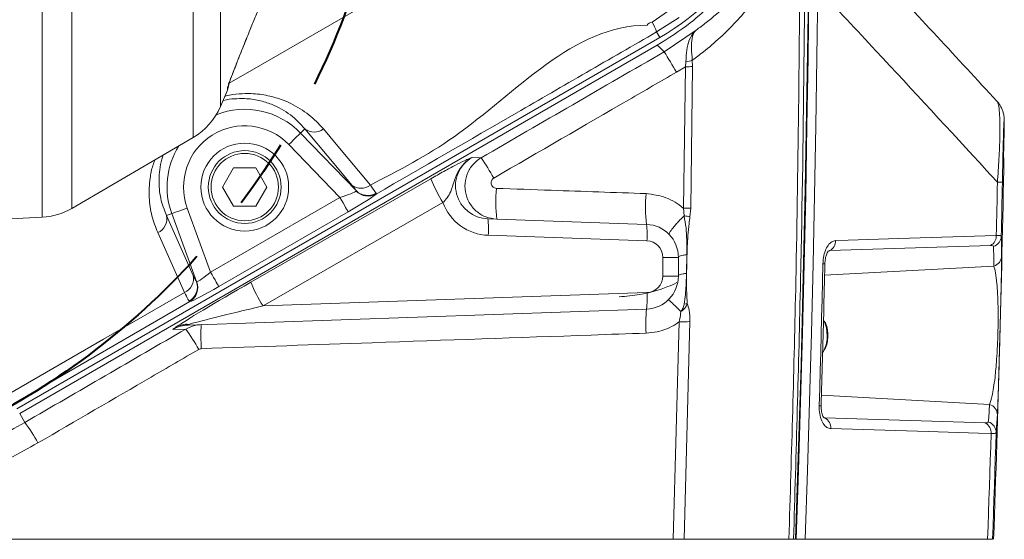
# Model space of a CAD drawing. Header units: millimetres. Extents: x 0 to 8410, y 0 to 5940.
# Tile 119 of 256: x 2407 to 2766, y 4976 to 5165. Entities that reach past the tile are written whole.
import ezdxf

# ---------------------------------------------------------------- set-up
doc = ezdxf.new("R2010")
doc.units = ezdxf.units.MM
doc.header["$LTSCALE"] = 10
doc.linetypes.add('CENTERX2', pattern=[20.32, 12.7, -2.54, 2.54, -2.54])

msp = doc.modelspace()

# ---------------------------------------------------------------- linework, layer by layer
at = {"color": 8, "linetype": 'Continuous', "lineweight": 0}
for p, q in [((2415.126225, 5092.86036), (2415.126225, 5434.839625)), ((2425.968131, 5431.60047), (2425.968131, 5096.099753)), ((2470.098889, 5121.857066), (2470.098889, 5405.842919)), ((2480.06039, 5394.569296), (2480.06039, 5133.130688)), ((2637.372932, 5163.92054), (2644.494644, 5168.841738)), ((2647.200695, 5165.63477), (2639.00288, 5160.315651)), ((2639.00288, 5160.315651), (2640.155485, 5158.319373)), ((2641.751519, 5153.092999), (2653.381458, 5160.969634)), ((2649.487963, 5147.642273), (2649.66788, 5149.42636)), ((2652.005008, 5150.019545), (2652.131906, 5147.761006)), ((2649.487963, 5147.642273), (2646.205804, 5145.663399)), ((2648.784629, 5096.123595), (2649.487963, 5147.642273)), ((2652.131906, 5147.761006), (2651.428452, 5096.224684)), ((2482.614091, 5139.1684), (2482.652104, 5139.906067)), ((2510.863131, 5125.02088), (2509.295946, 5123.507399)), ((2509.295946, 5123.507399), (2529.516837, 5102.568049)), ((2523.630074, 5100.038428), (2504.98583, 5119.345088)), ((2571.828774, 5114.649195), (2575.116208, 5114.534278)), ((2491.128197, 5069.206137), (2556.689492, 5106.850047)), ((2529.542199, 5102.394003), (2529.516837, 5102.568049)), ((2536.782494, 5101.611275), (2536.774328, 5101.295847)), ((2476.494542, 5072.824854), (2523.630074, 5100.038428)), ((2561.159274, 5098.201651), (2495.597994, 5060.557742)), ((2467.979094, 5096.22087), (2476.494542, 5072.824854)), ((2526.625952, 5094.849486), (2479.490435, 5067.635674)), ((2649.014047, 5093.408007), (2648.784629, 5096.123595)), ((2651.428452, 5096.224684), (2651.136389, 5093.005795)), ((2460.470101, 5093.487877), (2462.348661, 5094.171424)), ((2471.344805, 5069.454808), (2462.348661, 5094.171424)), ((2635.463497, 5084.257979), (2577.643475, 5086.277146)), ((2702.109864, 5080.718417), (2701.571754, 5080.56106)), ((2702.109864, 5080.718417), (2701.713404, 5080.535311)), ((2760.669371, 5082.579512), (2702.109864, 5080.718417)), ((2641.254088, 5071.438212), (2641.254088, 5078.261752)), ((2646.940073, 5078.261752), (2641.254088, 5078.261752)), ((2649.884602, 5072.434563), (2649.997136, 5079.262156)), ((2761.867216, 5075.06432), (2700.21849, 5071.727414)), ((2471.344805, 5069.454808), (2471.494338, 5069.34442)), ((2646.940073, 5071.438212), (2641.254088, 5071.438212)), ((2468.956313, 5062.141079), (2468.669912, 5062.286276)), ((2495.597994, 5060.557742), (2635.463497, 5065.441985)), ((2651.160261, 5054.890771), (2648.988685, 4975.610394)), ((2467.469713, 5052.162785), (2462.712085, 5051.996607)), ((2645.025513, 4975.610394), (2647.193989, 5054.760356)), ((2760.320863, 5024.719376), (2699.066243, 5028.034825)), ((2406.940079, 5021.362919), (2408.806479, 5018.130202)), ((2699.958464, 5019.975323), (2700.313023, 5019.81153)), ((2700.313023, 5019.81153), (2758.774599, 5017.995734))]:
    msp.add_line(p, q, dxfattribs=at)
at = {"color": 7, "linetype": 'Continuous', "lineweight": 0}
for p, q in [((2491.287506, 5162.183423), (2491.334832, 5162.232775)), ((2405.940077, 5023.09503), (2640.155485, 5158.319373)), ((2639.226964, 5155.473847), (2406.940079, 5021.362919)), ((2480.06039, 5133.130688), (2482.642746, 5139.156241)), ((2765.377125, 5114.516873), (2765.675119, 5124.020953)), ((2425.968131, 5096.099753), (2470.098889, 5121.857066)), ((2480.85717, 5103.850026), (2484.898633, 5110.849995)), ((2484.898633, 5110.849995), (2492.981529, 5110.849995)), ((2492.981529, 5110.849995), (2497.022977, 5103.850026)), ((2484.898633, 5096.850056), (2480.85717, 5103.850026)), ((2497.022977, 5103.850026), (2492.981529, 5096.850056)), ((2492.981529, 5096.850056), (2484.898633, 5096.850056)), ((2328.359707, 5088.313002), (2415.126225, 5092.86036)), ((2577.538869, 5092.273612), (2635.358861, 5090.254445)), ((2646.940073, 5078.261752), (2646.940073, 5071.438212)), ((2635.358861, 5059.445519), (2468.439957, 5053.616662)), ((2699.517569, 5043.617625), (2700.001559, 5044.510026)), ((2376.276559, 4975.610394), (2645.025513, 4975.610394)), ((2687.218866, 4975.610394), (2648.988685, 4975.610394)), ((2688.474855, 4975.610394), (2687.218925, 4975.610394)), ((2688.909522, 4975.610394), (2689.649901, 4975.610394)), ((2689.857355, 4975.610394), (2693.095824, 4975.610394)), ((2759.612253, 4975.610394), (2693.095824, 4975.610394))]:
    msp.add_line(p, q, dxfattribs=at)
at = {"color": 7, "linetype": 'Continuous', "lineweight": 0, "flags": 128}
for points in [[(2694.752356, 5267.805237), (2694.685033, 5230.502266), (2694.174519, 5166.758675), (2693.165085, 5103.024621), (2691.656849, 5039.30654), (2689.649901, 4975.610394)], [(2694.488755, 5176.136155), (2694.180003, 5151.061673), (2693.794093, 5125.98886), (2693.330935, 5100.918431), (2692.790589, 5075.850148), (2692.173025, 5050.784964), (2691.478303, 5025.723118), (2690.706423, 5000.664849), (2689.857355, 4975.610394)], [(2693.095824, 4975.610394), (2693.944862, 5000.664372), (2694.716743, 5025.722403), (2695.411435, 5050.784249), (2696.028969, 5075.848956), (2696.569285, 5100.916762), (2697.032413, 5125.987191), (2697.418353, 5151.059527), (2697.727075, 5176.133532)], [(2764.989576, 5105.632443), (2764.941266, 5103.168625), (2764.892182, 5100.704569), (2764.842382, 5098.240752), (2764.791837, 5095.776934), (2764.740518, 5093.312878), (2764.688453, 5090.849061), (2764.635673, 5088.385481), (2764.582118, 5085.921664)], [(2762.702963, 5014.433999), (2762.55255, 5009.580512), (2762.399247, 5004.727263), (2762.243053, 4999.874014), (2762.083969, 4995.021004), (2761.921963, 4990.168233), (2761.757067, 4985.315461), (2761.58928, 4980.462927), (2761.418602, 4975.610394)]]:
    msp.add_lwpolyline(points, dxfattribs=at)
at = {"color": 8, "linetype": 'Continuous', "lineweight": 0, "flags": 128}
for points in [[(2578.463754, 5196.610589), (2491.48204, 5146.39153), (2483.230016, 5141.627211)], [(2504.98583, 5119.345088), (2505.800119, 5120.13163), (2506.585172, 5120.889563), (2507.312766, 5121.592421), (2507.956794, 5122.214217), (2508.4941, 5122.733016), (2508.905402, 5123.130221), (2509.175932, 5123.391528), (2509.295946, 5123.507399)], [(2527.99072, 5104.593415), (2523.375592, 5110.097546), (2510.863131, 5125.02088)], [(2517.589441, 5124.998231), (2522.204599, 5119.493861), (2534.717044, 5104.570527)], [(2762.781402, 5086.225171), (2762.833884, 5088.644642), (2762.885651, 5091.064353), (2762.936702, 5093.483824), (2762.987009, 5095.903534), (2763.03663, 5098.323006), (2763.085505, 5100.742716), (2763.133666, 5103.162427), (2763.181111, 5105.581898)], [(2523.630074, 5100.038428), (2524.196079, 5099.058289), (2524.74173, 5098.112959), (2525.247475, 5097.23701), (2525.695136, 5096.461672), (2526.068619, 5095.814843), (2526.354513, 5095.319647), (2526.542535, 5094.993968), (2526.625952, 5094.849486)], [(2467.979094, 5096.22087), (2466.91536, 5095.833678), (2465.889832, 5095.460314), (2464.939347, 5095.114369), (2464.098042, 5094.80824), (2463.396138, 5094.552655), (2462.858847, 5094.357152), (2462.505451, 5094.228644), (2462.348661, 5094.171424)], [(2460.470101, 5093.487877), (2463.380253, 5086.970229), (2470.19892, 5071.699519)], [(2466.98468, 5065.46535), (2464.074543, 5071.98276), (2457.255876, 5087.25347)], [(2704.221895, 5084.363122), (2708.812943, 5084.509272), (2727.177134, 5085.093159), (2762.781402, 5086.225171)], [(2479.490435, 5067.635674), (2479.407018, 5067.780394), (2479.218981, 5068.106074), (2478.933087, 5068.601031), (2478.559604, 5069.248099), (2478.111958, 5070.023436), (2477.606213, 5070.899386), (2477.060547, 5071.844477), (2476.494542, 5072.824854)], [(2698.236874, 5024.152417), (2698.424837, 5030.62119), (2698.607674, 5037.090201), (2698.785356, 5043.559451), (2698.957911, 5050.028939), (2699.125311, 5056.498665), (2699.287555, 5062.96863), (2699.444672, 5069.438595), (2699.596635, 5075.909037)], [(2402.854344, 5028.43966), (2437.495357, 5048.439641), (2466.98468, 5065.46535)], [(2468.956313, 5062.141079), (2438.565677, 5044.595141), (2404.786652, 5025.09274)], [(2701.188377, 5049.850125), (2700.889727, 5052.607436), (2700.016341, 5055.15923)], [(2760.885468, 5014.083762), (2756.302378, 5014.226098), (2737.970015, 5014.795918), (2702.423921, 5015.900511)], [(2759.612253, 4975.610394), (2759.781352, 4980.419058), (2759.947619, 4985.227723), (2760.111055, 4990.036625), (2760.27163, 4994.845767), (2760.429344, 4999.655146), (2760.584226, 5004.464526), (2760.736278, 5009.273905), (2760.885468, 5014.083762)]]:
    msp.add_lwpolyline(points, dxfattribs=at)
at = {"color": 7, "linetype": 'CENTERX2', "lineweight": 40}
msp.add_circle((2266.940078, 5263.850007), 276, dxfattribs=at)
at = {"color": 7, "linetype": 'Continuous', "lineweight": 0}
for radius in [16, 13.27]:
    msp.add_circle((2488.940078, 5103.850007), radius, dxfattribs=at)
at = {"color": 8, "linetype": 'Continuous', "lineweight": 0}
msp.add_circle((2488.940078, 5103.850007), 12.27, dxfattribs=at)
at = {"color": 7, "linetype": 'Continuous', "lineweight": 0}
for centre, radius, start, end in [((2593.155474, 5239.725654), 94, 300, 359.82495168), ((2477.094583, 5141.442063), 6, 337.6255264, 357), ((2458.000911, 5142.584802), 24, 300.27046015, 336.80140949), ((-5303.059922, 5263.850007), 8070, 357.9531072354, 358.939674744), ((2413.87016, 5116.827385), 24, 273, 300.27046015), ((2634.940078, 5078.261741), 12, 0, 88), ((2475.931917, 5077.482892), 288.77353, 0.24725243, 1.67458171), ((2634.940078, 5071.438272), 12, 272, 0), ((2482.058259, 5037.479139), 281.58929, 355.3056892, 356.61291321)]:
    msp.add_arc(centre, radius, start, end, dxfattribs=at)
at = {"color": 8, "linetype": 'Continuous', "lineweight": 0}
for centre, radius, start, end in [((2620.903964, 5154.30317), 19.071463, 18.37654667, 30.28361173), ((2625.925389, 5138.840504), 21.297887, 42.00516601, 51.35090456), ((2504.898075, 5065.994898), 162.218817, 29.41405894, 32.47403686), ((2648.029713, 5160.781366), 11.472566, 278.20932188, 290.27366042), ((2649.745507, 5171.404398), 23.76352, 269.37902959, 275.76351798), ((2477.22333, 5142.251571), 5.913795, 336.6332201, 356.99629331), ((2488.940078, 5103.850007), 28.29799, 44, 111.56564949), ((2488.940078, 5103.850007), 22.306213, 44, 200), ((2514.240679, 5129.283723), 5.438718, 231.60941093, 308.0047219), ((2488.940078, 5103.850007), 28.29799, 147.99418345, 200), ((2488.756265, 5056.5562), 104.016813, 29.07568273, 33.87558735), ((2612.292113, 5130.108089), 60.270955, 202.69909005, 211.96379763), ((2763.667867, 5120.544252), 14.970269, 268.13670788, 275.06517576), ((2531.368426, 5108.856002), 5.438616, 231.60643045, 308.00364152), ((2533.769394, 5106.795826), 5.996527, 224.83257694, 300.16382883), ((2533.869871, 5106.53136), 5.987192, 223.7120622, 299.01979802), ((2639.917798, 5098.280642), 59.484104, 175.08786601, 185.90442057), ((2686.411277, 5096.657265), 51.452359, 174.63615871, 187.14851734), ((2649.194131, 5120.036657), 23.916568, 269.01892655, 275.3604732), ((2455.065987, 5092.328264), 5.527129, 293.34129419, 12.1108588), ((2548.86926, 5088.774336), 28.882372, 355.03997497, 6.95883014), ((2606.689311, 5086.755027), 28.882331, 355.04025061, 6.95912385), ((2635.254094, 5078.261741), 6, 0, 88), ((2700.257354, 5084.2262), 3.966905, 297.83917339, 1.9780189), ((2758.817346, 5086.08705), 3.966462, 297.83463731, 1.99555977), ((2760.639436, 5086.039207), 3.944434, 286.30194647, 358.29235221), ((2473.549461, 5073.823955), 288.320424, 0.24648926, 1.67535092), ((2760.764836, 5078.846623), 3.939677, 286.24915928, 358.28988451), ((2699.844111, 5079.161197), 3.261562, 265.64840936, 278.39088143), ((2464.794941, 5070.540035), 5.52697, 293.34031425, 12.1098374), ((2465.673478, 5067.487702), 6.002787, 299.94535627, 19.12915511), ((2465.866121, 5067.278672), 5.995343, 301.02633179, 20.15486366), ((2546.743347, 5092.470743), 60.285046, 202.7002498, 211.96279371), ((2635.254094, 5071.438272), 6, 272, 0), ((2606.689257, 5062.944938), 28.882385, 353.04088727, 4.95973827), ((2678.547495, 5054.19443), 43.506689, 173.06772024, 184.64618479), ((2647.307274, 5071.555793), 10.462053, 279.73492075, 285.86197002), ((2647.998157, 5090.681163), 35.929808, 268.71751922, 275.04900816), ((2467.836059, 5045.748056), 8.150143, 85.18069767, 117.98755249), ((2413.766302, 5012.981346), 66.477376, 28.53073942, 36.11409394), ((2468.160579, 5053.845296), 0.361007, 320.70422072, 3.82604981), ((2555.986331, 5049.914903), 83.022474, 177.3331375, 183.3920789), ((2689.062851, 5049.743047), 12.125999, 334.43378908, 0.50595467), ((2698.477829, 5026.95079), 2.808728, 265.07866239, 279.90023871), ((2479.727655, 5041.322009), 281.083966, 355.3048786, 356.61377063), ((2759.210424, 5020.932566), 3.946265, 358.69151796, 73.65682641), ((2698.416835, 5016.26293), 4.023442, 354.83197636, 61.88226217), ((2364.434409, 4984.301617), 55.796539, 28.23762777, 37.32134096), ((2756.878503, 5014.447125), 4.023407, 354.81842158, 61.88346392), ((2758.753041, 5014.524017), 3.950948, 358.69446479, 73.60230846)]:
    msp.add_arc(centre, radius, start, end, dxfattribs=at)
for centre, major_axis, ratio, start_param, end_param in [((2754.765573, 4798.762516), (6949.33226, 4023.408215), 0.0452413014, 1.5608669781, 1.5704545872), ((2523.179829, 5100.504761), (6.407932, 1.993585), 0.086350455, 4.7558262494, 6.134031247), ((2526.175718, 5095.315729), (10.715309, 6.177256), 0.0508428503, 4.7250997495, 6.1033047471), ((2578.274951, 5104.266126), (18.175881, -0.47197), 0.9899888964, 3.5114548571, 4.7033529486), ((2476.276135, 5073.424901), (4.904329, 4.05835), 0.0945537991, 3.3005129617, 4.6787179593), ((2492.980407, 5069.300024), (29.743227, 17.03114), 0.0245038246, 1.6190734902, 2.8984806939), ((2479.272024, 5068.235869), (10.550191, 6.097781), 0.0516073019, 3.3250594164, 4.703264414), ((2497.973555, 5060.651638), (30.130093, 7.039526), 0.0145529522, 1.6463211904, 2.9257283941), ((2754.765573, 4798.762516), (6949.33226, 4023.408215), 0.0452413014, 1.5859483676, 1.5943958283)]:
    msp.add_ellipse(centre, major_axis=major_axis, ratio=ratio, start_param=start_param, end_param=end_param, dxfattribs=at)
at = {"color": 7, "linetype": 'Continuous', "lineweight": 0}
for centre, major_axis, ratio, start_param, end_param in [((2577.960935, 5104.266126), (12.206609, -0.33239), 0.9827086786, 2.1236729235, 4.7045708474), ((2468.862442, 5041.624084), (12.250661, 0.339983), 0.9791608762, 1.578110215, 2.0693736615)]:
    msp.add_ellipse(centre, major_axis=major_axis, ratio=ratio, start_param=start_param, end_param=end_param, dxfattribs=at)
for points, knots in [([(2689.161649, 5241.710324), (2689.028713, 5237.969417), (2688.762844, 5230.487678), (2686.786027, 5219.421001), (2683.653551, 5208.643254), (2679.327474, 5198.293348), (2673.884059, 5188.475754), (2667.345429, 5179.333185), (2659.815053, 5170.988483), (2650.615353, 5162.690217), (2643.33975, 5158.079956), (2639.226964, 5155.473847)], [0, 0, 0, 0, 0.1075936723, 0.2151852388, 0.322423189, 0.4299986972, 0.5372346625, 0.6447664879, 0.7526396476, 0.8601710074, 1, 1, 1, 1]), ([(2762.992194, 5135.10837), (2748.481058, 5150.812535), (2726.638473, 5174.450899), (2704.471225, 5197.839633), (2697.030804, 5205.690045)], [0, 0, 0, 0, 0.664350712, 1, 1, 1, 1]), ([(2491.287506, 5162.183423), (2491.935794, 5163.746862), (2493.232444, 5166.87392), (2494.859944, 5170.369285), (2495.698282, 5172.037118), (2495.944148, 5172.526259)], [0, 0, 0, 0, 0.4140532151, 0.8281540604, 1, 1, 1, 1]), ([(2482.96032, 5140.845437), (2482.959711, 5140.843275), (2482.955898, 5140.829736), (2482.986678, 5140.931266), (2483.0923, 5141.244496), (2483.352791, 5141.978225), (2483.832934, 5143.273547), (2484.57536, 5145.221424), (2485.632741, 5147.950369), (2487.02399, 5151.488065), (2488.807562, 5155.961845), (2490.269706, 5159.60977), (2491.169832, 5161.821212), (2491.336963, 5162.231822)], [0, 0, 0, 0, 0.0033340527, 0.0208856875, 0.047734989, 0.0946261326, 0.1646076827, 0.2584762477, 0.3762377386, 0.5378370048, 0.7221678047, 0.94841342, 1, 1, 1, 1]), ([(2765.679827, 5124.499936), (2765.681036, 5124.653255), (2765.689374, 5125.710903), (2765.684668, 5127.056172), (2765.665595, 5128.210269), (2765.631867, 5128.910579), (2765.56824, 5129.629372), (2765.40211, 5130.600784), (2765.069649, 5131.795418), (2764.424406, 5133.224827), (2763.723466, 5134.390489), (2763.122679, 5134.972696), (2762.988827, 5135.10241)], [0, 0, 0, 0, 0.0491193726, 0.3388432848, 0.6275385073, 0.718808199, 0.7717796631, 0.809776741, 0.8562880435, 0.9105588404, 0.9800728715, 1, 1, 1, 1]), ([(2765.587321, 5127.950568), (2765.567928, 5127.68284), (2765.535503, 5127.235197), (2765.470684, 5125.629939), (2765.392955, 5123.309803), (2765.302274, 5120.02465), (2765.208659, 5116.117197), (2765.108794, 5111.630382), (2765.036976, 5108.017205), (2764.989576, 5105.632443)], [0, 0, 0, 0, 0.1735246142, 0.2901356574, 0.4096321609, 0.593772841, 0.6940905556, 0.7980943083, 1, 1, 1, 1]), ([(2700.344852, 5075.938124), (2700.340679, 5076.077888), (2700.318013, 5076.837033), (2700.541849, 5078.118849), (2700.950626, 5079.467617), (2701.37164, 5080.291641), (2701.680899, 5080.637822), (2701.653385, 5080.616904), (2701.643279, 5080.609221)], [0, 0, 0, 0, 0.0605434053, 0.32884852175, 0.55340909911, 0.73817801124, 0.90383437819, 1, 1, 1, 1]), ([(2764.702758, 5078.729052), (2764.700881, 5077.901746), (2764.697133, 5076.2495), (2764.63298, 5072.396708), (2764.553337, 5068.48615), (2764.484284, 5065.363148), (2764.404522, 5061.960067), (2764.29956, 5057.662601), (2764.155501, 5052.018448), (2763.979136, 5045.434277), (2763.825106, 5039.943667), (2763.698273, 5035.620392), (2763.574272, 5031.581351), (2763.448452, 5027.763787), (2763.331888, 5024.601057), (2763.234003, 5022.279057), (2763.181777, 5021.321377), (2763.15566, 5020.842452)], [0, 0, 0, 0, 0.1103076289, 0.2202997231, 0.2698523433, 0.3193490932, 0.3616131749, 0.4038156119, 0.4710061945, 0.5383443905, 0.6036082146, 0.6542096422, 0.7049016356, 0.7830064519, 0.861260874, 0.930618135, 1, 1, 1, 1]), ([(2698.960742, 5024.183888), (2699.278102, 5035.348712), (2699.768386, 5052.597073), (2700.176412, 5069.848851), (2700.320324, 5075.933594)], [0, 0, 0, 0, 0.6472976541, 1, 1, 1, 1]), ([(2701.40036, 5049.850125), (2701.38418, 5050.304152), (2701.337763, 5051.606639), (2700.988858, 5053.415116), (2700.411979, 5054.583996), (2700.195035, 5055.02357)], [0, 0, 0, 0, 0.2503068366, 0.7180669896, 1, 1, 1, 1]), ([(2700.172028, 5044.624466), (2700.389216, 5045.059882), (2700.967906, 5046.220027), (2701.332824, 5048.044295), (2701.382406, 5049.370045), (2701.40036, 5049.850125)], [0, 0, 0, 0, 0.27705754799, 0.73820860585, 1, 1, 1, 1]), ([(2699.936679, 5019.869465), (2699.929935, 5019.873094), (2699.914346, 5019.88148), (2699.577617, 5020.38872), (2699.24571, 5021.318484), (2698.975765, 5022.629876), (2698.972093, 5023.650422), (2698.97016, 5024.187703)], [0, 0, 0, 0, 0.1447179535, 0.3344814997, 0.5351463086, 0.7552715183, 1, 1, 1, 1]), ([(2648.988685, 4975.610394), (2648.475709, 4975.610394), (2647.449716, 4975.610394), (2645.979381, 4975.610394), (2645.169831, 4975.610394), (2645.025513, 4975.610394)], [0, 0, 0, 0, 0.4510510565, 0.9021388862, 1, 1, 1, 1]), ([(2688.909522, 4975.610394), (2688.824896, 4975.610394), (2688.655628, 4975.610394), (2687.857049, 4975.610394), (2687.307987, 4975.610394), (2687.218866, 4975.610394)], [0, 0, 0, 0, 0.4557861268, 0.9116662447, 1, 1, 1, 1]), ([(2761.418602, 4975.610394), (2761.350222, 4975.610394), (2761.189422, 4975.610394), (2760.304261, 4975.610394), (2759.639695, 4975.610394), (2759.612253, 4975.610394)], [0, 0, 0, 0, 0.4149779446, 0.9758426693, 1, 1, 1, 1])]:
    msp.add_open_spline(points, degree=3, knots=knots, dxfattribs=at)
at = {"color": 8, "linetype": 'Continuous', "lineweight": 0}
for points, knots in [([(2693.146995, 5237.530846), (2693.070817, 5209.609499), (2692.918453, 5153.763716), (2691.568587, 5066.449428), (2689.830447, 5007.07107), (2688.909522, 4975.610394)], [0, 0, 0, 0, 0.3197806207, 0.6395966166, 1, 1, 1, 1]), ([(2653.381458, 5160.969634), (2654.618892, 5161.873671), (2657.126093, 5163.705367), (2661.832448, 5167.611003), (2666.900189, 5172.443318), (2672.156839, 5178.427046), (2677.43069, 5185.50991), (2682.976194, 5194.634443), (2686.106052, 5202.589902), (2687.669775, 5206.564564)], [0, 0, 0, 0, 0.0899938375, 0.1823392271, 0.3498055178, 0.4781051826, 0.6063685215, 0.803336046, 1, 1, 1, 1]), ([(2691.384187, 5202.902455), (2690.229214, 5199.829872), (2687.914901, 5193.673085), (2683.546643, 5185.140924), (2678.72135, 5177.310182), (2673.481733, 5170.251144), (2667.960686, 5163.899465), (2662.140023, 5158.162421), (2656.793792, 5153.577007), (2653.360526, 5151.026524), (2652.005008, 5150.019545)], [0, 0, 0, 0, 0.1339344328, 0.2683753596, 0.4024583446, 0.5309756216, 0.6595222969, 0.7878760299, 0.9162494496, 1, 1, 1, 1]), ([(2687.218866, 4975.610394), (2688.151949, 5006.921351), (2690.409429, 5082.67431), (2691.023771, 5158.448183), (2691.384187, 5202.902455)], [0, 0, 0, 0, 0.4133298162, 1, 1, 1, 1]), ([(2763.181111, 5105.581898), (2761.863675, 5107.017062), (2747.169573, 5123.024248), (2725.394972, 5146.572737), (2704.793932, 5168.583197), (2697.727075, 5176.133532)], [0, 0, 0, 0, 0.0607709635, 0.6778125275, 1, 1, 1, 1]), ([(2534.717044, 5104.570527), (2545.023737, 5109.900767), (2579.10933, 5127.528576), (2608.471683, 5162.784008), (2635.545751, 5162.783999), (2635.545781, 5162.783999)], [0, 0, 0, 0, 0.3023765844, 0.9999992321, 1, 1, 1, 1]), ([(2635.545781, 5162.783999), (2635.545821, 5162.784079), (2635.866703, 5163.425895), (2636.619864, 5163.673233), (2637.372932, 5163.92054)], [0, 0, 0, 0, 0.000123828, 1, 1, 1, 1]), ([(2482.652104, 5139.906067), (2482.682751, 5140.040581), (2482.754133, 5140.35389), (2483.361395, 5142.067429), (2484.64858, 5145.472809), (2486.615695, 5150.512741), (2488.933645, 5156.343774), (2490.514344, 5160.265301), (2491.287506, 5162.183423)], [0, 0, 0, 0, 0.06170759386, 0.14373004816, 0.2976713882, 0.53445357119, 0.77228902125, 1, 1, 1, 1]), ([(2639.00288, 5160.315651), (2630.481635, 5155.40436), (2613.436628, 5145.580325), (2579.377124, 5125.879692), (2553.81488, 5111.129058), (2536.774328, 5101.295847)], [0, 0, 0, 0, 0.24996539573, 0.50000463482, 1, 1, 1, 1]), ([(2649.66788, 5149.42636), (2649.729689, 5150.890811), (2649.854541, 5153.848925), (2650.827437, 5157.571914), (2652.15714, 5159.770762), (2653.149619, 5160.763258), (2653.374143, 5160.963122), (2653.381458, 5160.969634)], [0, 0, 0, 0, 0.2919122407, 0.5896474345, 0.9114859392, 0.9971161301, 1, 1, 1, 1]), ([(2653.381458, 5160.969634), (2653.376298, 5160.964632), (2653.222297, 5160.81537), (2652.558689, 5160.052454), (2651.82913, 5158.136712), (2651.623256, 5154.536223), (2651.877494, 5151.52822), (2652.005008, 5150.019545)], [0, 0, 0, 0, 0.0029095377, 0.086835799, 0.4035697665, 0.7008582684, 1, 1, 1, 1]), ([(2646.205804, 5145.663399), (2640.437625, 5142.32233), (2618.253465, 5129.472723), (2596.075859, 5116.617426), (2579.664728, 5107.104678)], [0, 0, 0, 0, 0.2600133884, 1, 1, 1, 1]), ([(2481.654143, 5136.849541), (2481.844909, 5136.913335), (2483.629532, 5137.510133), (2486.891806, 5137.782394), (2492.073571, 5137.992214), (2497.53278, 5137.247826), (2503.931066, 5135.321429), (2510.187383, 5132.006316), (2514.766194, 5128.207222), (2516.977726, 5125.693525), (2517.589441, 5124.998231)], [0, 0, 0, 0, 0.0111593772, 0.1043967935, 0.1977932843, 0.3412862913, 0.4850708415, 0.7010356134, 0.9173057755, 1, 1, 1, 1]), ([(2510.863131, 5125.02088), (2509.216046, 5126.794083), (2505.925072, 5130.337047), (2500.000532, 5133.651291), (2494.196841, 5135.487756), (2489.61514, 5136.162723), (2485.212113, 5136.007589), (2482.545441, 5135.830653), (2481.078027, 5135.35096), (2481.001085, 5135.325808)], [0, 0, 0, 0, 0.264033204, 0.5275540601, 0.6713378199, 0.8147998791, 0.9050139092, 0.9950195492, 1, 1, 1, 1]), ([(2763.181111, 5105.581898), (2763.383996, 5108.458472), (2763.692551, 5112.833285), (2763.946567, 5118.274495), (2764.102943, 5123.142727), (2764.109822, 5127.349035), (2763.968874, 5130.583748), (2763.738168, 5132.944495), (2763.409253, 5134.563742), (2763.09558, 5134.927636), (2762.962601, 5135.081906)], [0, 0, 0, 0, 0.1766309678, 0.2686276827, 0.3605924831, 0.5263511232, 0.6291027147, 0.7319538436, 0.8863640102, 1, 1, 1, 1]), ([(2765.675119, 5124.020953), (2765.678894, 5125.053729), (2765.686507, 5127.136335), (2765.649448, 5128.187895), (2765.613546, 5128.396098), (2765.589138, 5127.981444), (2765.587321, 5127.950568)], [0, 0, 0, 0, 0.3761638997, 0.7585388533, 0.982019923, 1, 1, 1, 1]), ([(2457.255876, 5087.25347), (2456.4767, 5089.263035), (2454.916206, 5093.287689), (2453.938558, 5099.959748), (2454.244897, 5106.177312), (2455.084633, 5110.819388), (2455.933979, 5113.067246), (2456.187135, 5113.737244)], [0, 0, 0, 0, 0.2578121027, 0.5163328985, 0.773487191, 0.9324854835, 1, 1, 1, 1]), ([(2459.264225, 5115.533251), (2459.074254, 5115.015183), (2458.391761, 5113.15396), (2457.678584, 5108.876861), (2457.574957, 5102.923886), (2458.777183, 5097.494103), (2460.037993, 5094.510445), (2460.470101, 5093.487877)], [0, 0, 0, 0, 0.0606829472, 0.2180110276, 0.5278745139, 0.8381918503, 1, 1, 1, 1]), ([(2556.689492, 5106.850047), (2558.313601, 5107.771216), (2561.560466, 5109.612789), (2565.87968, 5111.917176), (2568.821869, 5113.378714), (2570.560243, 5114.150554), (2571.370236, 5114.473259), (2571.757346, 5114.621753), (2571.825258, 5114.647844), (2571.828774, 5114.649195)], [0, 0, 0, 0, 0.2273706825, 0.4545519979, 0.6876224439, 0.8417329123, 0.9719551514, 0.9985479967, 1, 1, 1, 1]), ([(2571.828774, 5114.649195), (2571.819016, 5114.643636), (2571.445138, 5114.430601), (2569.544678, 5113.242945), (2566.91042, 5110.392495), (2565.134809, 5106.030753), (2564.282939, 5102.545722), (2562.891257, 5100.029383), (2561.70515, 5098.777705), (2561.159274, 5098.201651)], [0, 0, 0, 0, 0.0016470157, 0.0631102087, 0.3284560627, 0.5518719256, 0.7535237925, 0.8865655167, 1, 1, 1, 1]), ([(2580.749264, 5092.161555), (2579.391435, 5092.345134), (2576.681345, 5092.71154), (2573.136244, 5094.952647), (2570.503986, 5098.16818), (2569.110145, 5102.118526), (2569.120617, 5106.28612), (2570.512363, 5110.149868), (2572.703444, 5112.932203), (2574.463796, 5114.101076), (2575.116208, 5114.534278)], [0, 0, 0, 0, 0.13234452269, 0.26414614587, 0.39704515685, 0.53050709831, 0.66329502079, 0.79446691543, 0.92382649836, 1, 1, 1, 1]), ([(2579.664728, 5107.104678), (2579.555616, 5107.032533), (2579.261247, 5106.837895), (2578.896494, 5106.373029), (2578.668969, 5105.727864), (2578.675231, 5105.032915), (2578.917005, 5104.375182), (2579.365324, 5103.840241), (2579.964563, 5103.466391), (2580.422969, 5103.404891), (2580.652168, 5103.374142)], [0, 0, 0, 0, 0.0754835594, 0.2036434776, 0.333933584, 0.4665515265, 0.6006037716, 0.7345093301, 0.8672571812, 1, 1, 1, 1]), ([(2529.516837, 5102.568049), (2529.339189, 5102.852268), (2529.056682, 5103.304253), (2528.279274, 5104.244441), (2527.99072, 5104.593415)], [0, 0, 0, 0, 0.62882514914, 1, 1, 1, 1]), ([(2534.717044, 5104.570527), (2535.101303, 5104.055816), (2536.1376, 5102.667707), (2536.533435, 5102.019271), (2536.782494, 5101.611275)], [0, 0, 0, 0, 0.3707999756, 1, 1, 1, 1]), ([(2580.652168, 5103.374142), (2587.306483, 5103.14144), (2605.486891, 5102.505669), (2623.661685, 5101.870022), (2635.184219, 5101.467032)], [0, 0, 0, 0, 0.3660156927, 1, 1, 1, 1]), ([(2635.184219, 5101.467032), (2637.642704, 5101.139979), (2642.559737, 5100.485865), (2646.881062, 5097.770587), (2648.757787, 5096.146818), (2648.784629, 5096.123595)], [0, 0, 0, 0, 0.4963920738, 0.99279727, 1, 1, 1, 1]), ([(2649.014077, 5093.408007), (2648.965642, 5093.360084), (2648.444363, 5092.844309), (2647.480152, 5091.861138), (2646.242573, 5090.524339), (2645.192854, 5089.306119), (2644.372089, 5088.254532), (2643.820526, 5087.419359), (2643.534075, 5086.809071), (2643.594084, 5086.631997), (2643.624088, 5086.543459)], [0, 0, 0, 0, 0.01442241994, 0.15522344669, 0.29601187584, 0.43680743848, 0.57760873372, 0.71840511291, 0.859202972, 1, 1, 1, 1]), ([(2649.997136, 5079.262156), (2650.005678, 5079.976658), (2650.027314, 5081.786432), (2649.969044, 5085.045868), (2649.832062, 5089.060617), (2649.287516, 5091.95464), (2649.014047, 5093.408007)], [0, 0, 0, 0, 0.15069516, 0.3816986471, 0.6894915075, 1, 1, 1, 1]), ([(2651.136389, 5093.005795), (2650.828218, 5093.068122), (2650.211871, 5093.192776), (2649.413323, 5093.336263), (2649.014047, 5093.408007)], [0, 0, 0, 0, 0.499997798, 1, 1, 1, 1]), ([(2651.136389, 5093.005795), (2651.024405, 5092.214243), (2650.701902, 5089.934653), (2650.411102, 5086.337414), (2650.182107, 5082.574728), (2650.103868, 5080.283934), (2650.081424, 5079.295296), (2650.080851, 5079.270024)], [0, 0, 0, 0, 0.1735173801, 0.4997126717, 0.7838161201, 0.9944737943, 1, 1, 1, 1]), ([(2699.596635, 5075.909037), (2699.64647, 5076.67784), (2699.755409, 5078.358406), (2700.413223, 5080.732672), (2701.45352, 5082.714007), (2702.765824, 5084.064889), (2703.736455, 5084.263693), (2704.221895, 5084.363122)], [0, 0, 0, 0, 0.182090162, 0.3980401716, 0.6013900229, 0.8006434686, 1, 1, 1, 1]), ([(2762.781402, 5086.225171), (2763.321829, 5086.218976), (2764.345527, 5086.207241), (2764.506246, 5086.013246), (2764.582118, 5085.921664)], [0, 0, 0, 0, 0.5279162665, 1, 1, 1, 1]), ([(2761.746636, 5082.253356), (2761.702622, 5082.350605), (2761.609754, 5082.555798), (2760.993539, 5082.571337), (2760.669371, 5082.579512)], [0, 0, 0, 0, 0.4739385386, 1, 1, 1, 1]), ([(2650.036177, 5079.267401), (2649.575454, 5079.19866), (2648.654013, 5079.061179), (2647.692044, 5078.811988), (2647.057668, 5078.542971), (2646.979272, 5078.355492), (2646.940073, 5078.261752)], [0, 0, 0, 0, 0.2500005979, 0.4999982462, 0.7499961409, 1, 1, 1, 1]), ([(2650.080851, 5079.270024), (2650.075521, 5079.033672), (2650.04985, 5077.89531), (2649.997847, 5075.618088), (2649.949972, 5073.577224), (2649.923256, 5072.438378)], [0, 0, 0, 0, 0.103790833, 0.4998961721, 1, 1, 1, 1]), ([(2760.320863, 5024.719376), (2760.640355, 5025.62522), (2761.137746, 5027.035453), (2761.799531, 5030.671632), (2762.246494, 5033.964913), (2762.610897, 5037.490513), (2762.919286, 5041.242614), (2763.206998, 5046.038365), (2763.408647, 5051.850369), (2763.451577, 5056.810588), (2763.405124, 5060.544513), (2763.317503, 5063.515117), (2763.181249, 5066.22543), (2762.92197, 5069.639078), (2762.501513, 5072.965725), (2762.078852, 5074.364117), (2761.867216, 5075.06432)], [0, 0, 0, 0, 0.142758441, 0.2222487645, 0.3015792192, 0.3517673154, 0.4018493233, 0.4648364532, 0.5288411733, 0.5929533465, 0.6341136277, 0.6753557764, 0.7248685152, 0.7744437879, 0.8870593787, 1, 1, 1, 1]), ([(2470.19892, 5071.699519), (2470.504728, 5071.036882), (2470.990701, 5069.983856), (2471.249033, 5069.597895), (2471.344805, 5069.454808)], [0, 0, 0, 0, 0.6292695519, 1, 1, 1, 1]), ([(2649.902454, 5072.436232), (2649.460806, 5072.367395), (2648.577513, 5072.22972), (2647.658063, 5071.981973), (2647.052267, 5071.716048), (2646.977471, 5071.530824), (2646.940073, 5071.438212)], [0, 0, 0, 0, 0.2499986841, 0.4999962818, 0.7499989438, 1, 1, 1, 1]), ([(2649.076304, 5061.244387), (2649.232464, 5062.4004), (2649.529209, 5064.597125), (2649.721099, 5067.574612), (2649.827687, 5070.00346), (2649.868419, 5071.528215), (2649.882021, 5072.290011), (2649.884602, 5072.434563)], [0, 0, 0, 0, 0.3114048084, 0.5917501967, 0.7958347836, 0.9612592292, 1, 1, 1, 1]), ([(2649.923256, 5072.438378), (2649.911948, 5071.862619), (2649.886735, 5070.578954), (2649.887853, 5068.252388), (2649.944821, 5065.169913), (2650.086978, 5062.814302), (2650.166771, 5061.492104)], [0, 0, 0, 0, 0.1566990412, 0.3493630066, 0.6347993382, 1, 1, 1, 1]), ([(2625.360331, 5063.890118), (2627.880667, 5064.117383), (2634.052143, 5064.673879), (2641.216153, 5066.628172), (2645.287768, 5068.550745), (2646.35109, 5069.052834)], [0, 0, 0, 0, 0.3377550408, 0.827051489, 1, 1, 1, 1]), ([(2468.669912, 5062.286276), (2468.537346, 5062.493056), (2468.179832, 5063.050716), (2467.446251, 5064.532813), (2466.98468, 5065.46535)], [0, 0, 0, 0, 0.3707992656, 1, 1, 1, 1]), ([(2647.798291, 5058.54835), (2647.588707, 5058.759602), (2646.608322, 5059.747794), (2645.0591, 5061.259712), (2643.598496, 5062.587692), (2643.345073, 5062.696533), (2643.218359, 5062.750954)], [0, 0, 0, 0, 0.0831024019, 0.3887343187, 0.6943625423, 1, 1, 1, 1]), ([(2647.193989, 5054.760356), (2647.434776, 5055.831561), (2647.720517, 5057.102759), (2647.787667, 5058.351837), (2647.798231, 5058.54835)], [0, 0, 0, 0, 0.8426736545, 1, 1, 1, 1]), ([(2650.166771, 5061.492104), (2649.984559, 5061.009243), (2649.685461, 5060.216633), (2648.9076, 5059.296805), (2648.301973, 5058.819946), (2647.911305, 5058.604766), (2647.824258, 5058.56071), (2647.806697, 5058.552219), (2647.798201, 5058.548112)], [0, 0, 0, 0, 0.3963952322, 0.6506779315, 0.9251814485, 0.9850424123, 0.9927631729, 1, 1, 1, 1]), ([(2647.798201, 5058.548112), (2647.80432, 5058.554222), (2647.855387, 5058.60522), (2648.114813, 5058.884305), (2648.694954, 5059.71529), (2648.92337, 5060.631169), (2649.076304, 5061.244387)], [0, 0, 0, 0, 0.0085900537, 0.0716928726, 0.3784606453, 1, 1, 1, 1]), ([(2650.166771, 5061.492104), (2650.427846, 5060.686268), (2651.089226, 5058.644846), (2651.133477, 5056.306233), (2651.160261, 5054.890771)], [0, 0, 0, 0, 0.3947426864, 1, 1, 1, 1]), ([(2468.520781, 5053.869385), (2466.827614, 5053.543848), (2464.812752, 5053.15646), (2463.012428, 5052.171473), (2462.721918, 5052.002332), (2462.712085, 5051.996607)], [0, 0, 0, 0, 0.8356647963, 0.9944378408, 1, 1, 1, 1]), ([(2462.712085, 5051.996607), (2462.715954, 5051.999467), (2462.774568, 5052.042791), (2463.171633, 5052.341006), (2463.623084, 5052.665741), (2464.011362, 5052.945036)], [0, 0, 0, 0, 0.0097923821, 0.1483535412, 1, 1, 1, 1]), ([(2467.469713, 5052.162785), (2468.689466, 5052.739909), (2470.476728, 5053.58555), (2472.432696, 5053.731492), (2473.053774, 5053.777833)], [0, 0, 0, 0, 0.6824703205, 1, 1, 1, 1]), ([(2647.193989, 5054.760356), (2646.808316, 5054.496279), (2644.407392, 5052.852325), (2640.341655, 5051.14143), (2636.544532, 5050.794583), (2635.183772, 5050.670285)], [0, 0, 0, 0, 0.1093647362, 0.6808265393, 1, 1, 1, 1]), ([(2635.183772, 5050.670285), (2628.528705, 5050.437599), (2595.252986, 5049.274157), (2541.232252, 5047.38476), (2493.850507, 5045.727888), (2473.109311, 5045.002598)], [0, 0, 0, 0, 0.1232387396, 0.6162007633, 1, 1, 1, 1]), ([(2472.170731, 5044.732947), (2466.409594, 5041.387231), (2446.878729, 5030.044899), (2427.35527, 5018.69943), (2413.590765, 5010.700602)], [0, 0, 0, 0, 0.2949760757, 1, 1, 1, 1]), ([(2473.109311, 5045.002598), (2473.004727, 5044.994868), (2472.676165, 5044.970582), (2472.375614, 5044.829275), (2472.170731, 5044.732947)], [0, 0, 0, 0, 0.3183066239, 1, 1, 1, 1]), ([(2702.423921, 5015.900511), (2702.189886, 5015.927879), (2701.449166, 5016.014497), (2700.246851, 5016.835692), (2699.076259, 5018.683956), (2698.310706, 5021.243305), (2698.261476, 5023.183049), (2698.236874, 5024.152417)], [0, 0, 0, 0, 0.0984327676, 0.3115397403, 0.5358560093, 0.7680487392, 1, 1, 1, 1]), ([(2699.780455, 5019.991536), (2699.844818, 5019.944903), (2700.026236, 5019.813462), (2700.200551, 5019.812288), (2700.313023, 5019.81153)], [0, 0, 0, 0, 0.35477758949, 1, 1, 1, 1]), ([(2375.57084, 5001.931567), (2379.567596, 5003.54297), (2391.018437, 5008.159695), (2401.792774, 5014.198898), (2408.806479, 5018.130202)], [0, 0, 0, 0, 0.34903605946, 1, 1, 1, 1]), ([(2758.774599, 5017.995734), (2759.06245, 5018.00029), (2759.687858, 5018.010188), (2759.805116, 5018.207672), (2759.868404, 5018.314261)], [0, 0, 0, 0, 0.4602615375, 1, 1, 1, 1]), ([(2762.702963, 5014.433999), (2762.598641, 5014.318284), (2762.404979, 5014.103471), (2761.365161, 5014.089984), (2760.885468, 5014.083762)], [0, 0, 0, 0, 0.5386765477, 1, 1, 1, 1]), ([(2413.590765, 5010.700602), (2406.537219, 5006.76785), (2394.223244, 4999.902111), (2381.153939, 4994.613531), (2375.57084, 4992.354292)], [0, 0, 0, 0, 0.5728082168, 1, 1, 1, 1])]:
    msp.add_open_spline(points, degree=3, knots=knots, dxfattribs=at)

doc.saveas('drawing.dxf')
